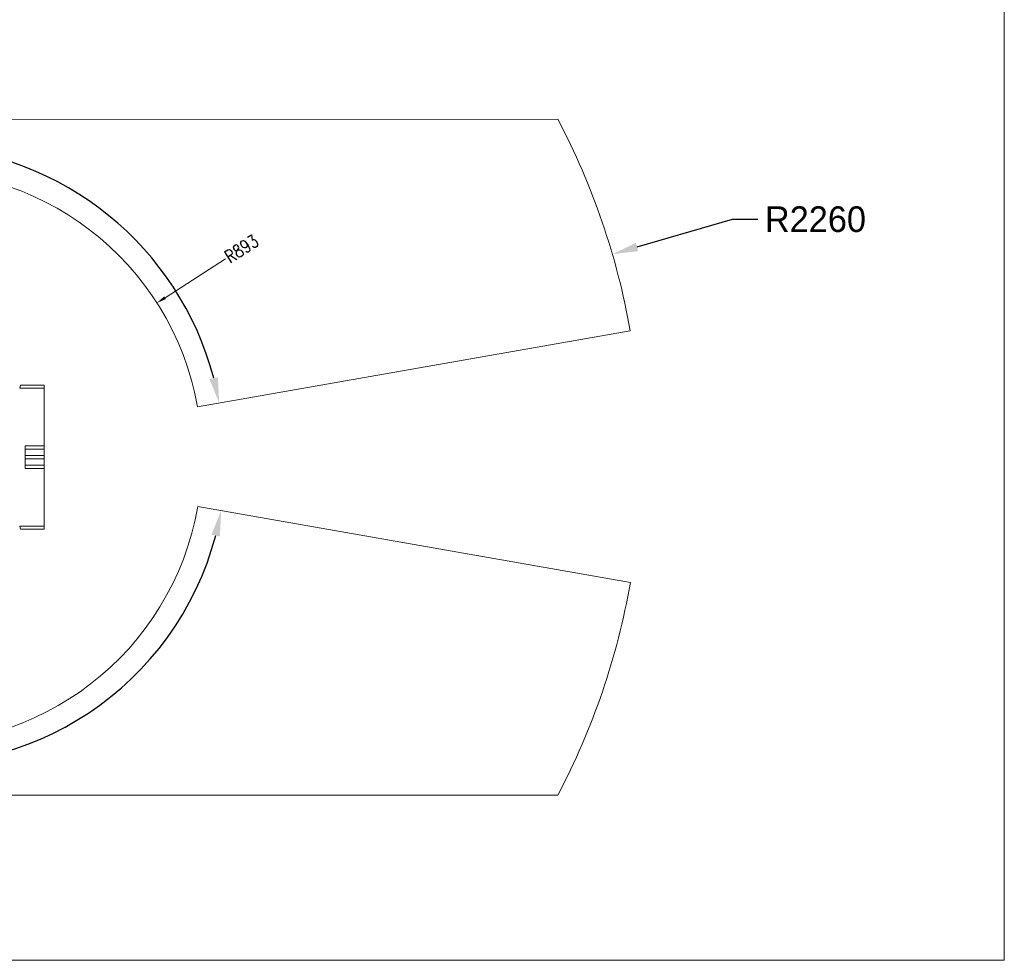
# Model space of a CAD drawing. Header units: millimetres. Extents: x 5437 to 18441, y -4466 to 3128.
# Tile 247 of 256: x 8768 to 11839, y -4466 to -1532. Entities that reach past the tile are written whole.
import ezdxf

# ---------------------------------------------------------------- set-up
doc = ezdxf.new("R2010")
doc.units = ezdxf.units.MM
doc.layers.add('1', color=7, linetype='Continuous', true_color=0xffffff)
doc.styles.add('TXT08', font='txt.shx', dxfattribs={"width": 0.8, "bigfont": 'gbcbig.shx'})
doc.dimstyles.get("Standard").update_dxf_attribs({"dimtxt": 0.18, "dimasz": 0.18, "dimexe": 0.18, "dimexo": 0.0625, "dimgap": 0.09, "dimtad": 0, "dimtih": 1, "dimtoh": 1, "dimdec": 4, "dimzin": 0, "dimdsep": 46, "dimtxsty": 'Standard', "dimcen": 0.09, "dimadec": 0, "dimazin": 0, "dimtfac": 1, "dimtdec": 4, "dimtofl": 0, "dimtmove": 0, "dimatfit": 3, "dimfxl": 1, "dimtolj": 1, "dimtzin": 0, "dimarcsym": 0})
doc.dimstyles.new('YanXiu', dxfattribs={"dimtxt": 40, "dimasz": 30, "dimexe": 0.66, "dimexo": 0.66, "dimgap": 0.66, "dimtad": 0, "dimdec": 1, "dimdsep": 46, "dimtxsty": 'TXT08', "dimcen": 0, "dimclrd": 256, "dimclre": 165, "dimclrt": 90, "dimazin": 2, "dimtfac": 1, "dimtdec": 1, "dimtofl": 0, "dimtmove": 0, "dimatfit": 3, "dimfxl": 1, "dimlwd": 5, "dimlwe": 13, "dimarcsym": 0})

# ---------------------------------------------------------------- blocks, each defined once
blk = doc.blocks.new('*D53')
at = {"color": 0, "lineweight": -2, "transparency": 16777216}
for p, q in [((10989.4, -2154.4), (10692.9, -2240.8)), ((11069.4, -2154.4), (10989.4, -2154.4)), ((8443.4, -2896.3), (8443.6, -2896.3)), ((8443.5, -2896.4), (8443.5, -2896.2))]:
    blk.add_line(p, q, dxfattribs=at)
at = {"color": 0, "lineweight": 20, "transparency": 16777216}
blk.add_solid([(10689.2, -2228), (10696.6, -2253.6), (10616.1, -2263.2)], dxfattribs=at)
at = {"layer": 'Defpoints', "color": 0, "lineweight": 20, "transparency": 16777216}
for p in [(10616.1, -2263.2), (6270.8, -3529.4)]:
    blk.add_point(p, dxfattribs=at)
at = {"color": 0, "lineweight": 20, "transparency": 16777216, "insert": (11249.5, -2154.4), "char_height": 80, "attachment_point": 5}
blk.add_mtext('\\A1;R2260', dxfattribs=at)
blk = doc.blocks.new('*D54')
at = {"color": 0, "lineweight": -2, "transparency": 16777216}
blk.add_line((7492.7, -2896.3), (7463.5, -2896.3), dxfattribs=at)
at = {"color": 0, "lineweight": -3, "transparency": 16777216}
for start, end in [(14.7247, 87.3296), (101.5902, 175.2753)]:
    blk.add_arc((8434.1, -2896.3), 970.4, start, end, dxfattribs=at)
at = {"color": 0, "lineweight": 20, "transparency": 16777216}
for points in [[(9385.7, -2646.8), (9359.6, -2652.5), (9389.8, -2727.8)], [(7480.3, -2816.9), (7453.7, -2815.8), (7463.7, -2896.3)]]:
    blk.add_solid(points, dxfattribs=at)
at = {"layer": 'Defpoints', "color": 0, "lineweight": 20, "transparency": 16777216}
for p in [(7900.9, -2085.5), (10671.8, -2501.8), (7492.7, -2896.3), (7740.5, -2896.3), (8434.1, -2896.3)]:
    blk.add_point(p, dxfattribs=at)
at = {"color": 0, "lineweight": 20, "transparency": 16777216, "insert": (8359.2, -1928.8), "char_height": 80, "attachment_point": 5}
blk.add_mtext('\\A1;165%%D', dxfattribs=at)
blk = doc.blocks.new('*D55')
at = {"color": 0, "lineweight": -3, "transparency": 16777216}
for start, end in [(184.7882, 247.2168), (261.891, 345.2118)]:
    blk.add_arc((8453, -2896.3), 957.6, start, end, dxfattribs=at)
at = {"color": 0, "lineweight": 20, "transparency": 16777216}
for points in [[(7485.5, -2976.8), (7512.1, -2975.7), (7495.5, -2896.3)], [(9365.8, -3137.9), (9391.9, -3143.6), (9396, -3062.6)]]:
    blk.add_solid(points, dxfattribs=at)
at = {"layer": 'Defpoints', "color": 0, "lineweight": 20, "transparency": 16777216}
for p in [(7492.7, -2896.3), (7740.5, -2896.3), (8443.6, -2894.7), (10672.4, -3287.7), (8832.3, -3775.6)]:
    blk.add_point(p, dxfattribs=at)
at = {"color": 0, "lineweight": 20, "transparency": 16777216, "insert": (8197.9, -3819.3), "char_height": 80, "attachment_point": 5}
blk.add_mtext('\\A1;165%%D', dxfattribs=at)
blk = doc.blocks.new('*D56')
at = {"lineweight": 5, "transparency": 16777216}
blk.add_line((9409.7, -2278), (9220.9, -2398.9), dxfattribs=at)
at = {"lineweight": 20, "transparency": 16777216}
blk.add_solid([(9218.2, -2394.7), (9223.6, -2403.1), (9195.6, -2415)], dxfattribs=at)
at = {"layer": 'Defpoints', "color": 0, "lineweight": 20, "transparency": 16777216}
for p in [(9195.6, -2415), (8443.5, -2896.4)]:
    blk.add_point(p, dxfattribs=at)
at = {"color": 90, "lineweight": 20, "transparency": 16777216, "insert": (9459.7, -2246), "char_height": 40, "attachment_point": 5, "rotation": 32.6188, "style": 'TXT08'}
blk.add_mtext('R893', dxfattribs=at)

msp = doc.modelspace()

# ---------------------------------------------------------------- linework, layer by layer
at = {"color": 7, "lineweight": 20}
for p, q in [((6440.63804, -1842.85431), (10445.98258, -1842.2095)), ((6440.63804, -3949.78882), (10445.98258, -3950.43364))]:
    msp.add_line(p, q, dxfattribs=at)
at = {"color": 0, "lineweight": 20}
for p, q in [((9322.614, -2739.65592), (10671.81706, -2501.75501)), ((9323.21469, -3049.7602), (10672.387, -3287.65568))]:
    msp.add_line(p, q, dxfattribs=at)
at = {"color": 7, "lineweight": 20}
msp.add_lwpolyline([(5437.02367, 3127.56813), (11838.51213, 3127.56813), (11838.51213, -4465.77384), (5437.02367, -4465.77384)], close=True, dxfattribs=at)
at = {"color": 0, "lineweight": 20}
for start, end in [(10.04115585, 27.76219976), (332.23780024, 350.04194722)]:
    msp.add_arc((8443.47995, -2896.32157), 2263, start, end, dxfattribs=at)
at = {"color": 7, "lineweight": 20}
msp.add_arc((8443.47995, -2896.41157), 893, 10.1099821, 350.11198757, dxfattribs=at)
at = {"layer": '1', "color": 0, "lineweight": 20}
for p, q in [((8770.27487, -2671.32157), (8767.59538, -2681.32157)), ((8843.47995, -2671.32157), (8770.27487, -2671.32157)), ((8843.47995, -2681.32157), (8843.47995, -2671.32157)), ((8843.47995, -2681.32157), (8767.59538, -2681.32157)), ((8843.47995, -2861.32157), (8843.47995, -2681.32157)), ((8784.47995, -2871.32157), (8784.47995, -2861.32157)), ((8843.47995, -2861.32157), (8784.47995, -2861.32157)), ((8784.47995, -2891.32157), (8784.47995, -2871.32157)), ((8784.47995, -2871.32157), (8843.47995, -2871.32157)), ((8843.47995, -2861.32157), (8843.47995, -2871.32157)), ((8843.47995, -2871.32157), (8843.47995, -2891.32157)), ((8784.47995, -2901.32157), (8784.47995, -2891.32157)), ((8784.47995, -2891.32157), (8843.47995, -2891.32157)), ((8784.47995, -2921.32157), (8784.47995, -2901.32157)), ((8784.47995, -2901.32157), (8843.47995, -2901.32157)), ((8843.47995, -2901.32157), (8843.47995, -2891.32157)), ((8843.47995, -2901.32157), (8843.47995, -2921.32157)), ((8784.47995, -2931.32157), (8784.47995, -2921.32157)), ((8784.47995, -2921.32157), (8843.47995, -2921.32157)), ((8843.47995, -2931.32157), (8784.47995, -2931.32157)), ((8843.47995, -2921.32157), (8843.47995, -2931.32157)), ((8843.47995, -3111.32157), (8843.47995, -2931.32157)), ((8767.59538, -3111.32157), (8770.27487, -3121.32157)), ((8767.59538, -3111.32157), (8843.47995, -3111.32157)), ((8770.27487, -3121.32157), (8843.47995, -3121.32157)), ((8843.47995, -3121.32157), (8843.47995, -3111.32157))]:
    msp.add_line(p, q, dxfattribs=at)

# ---------------------------------------------------------------- dimensions: what is measured, and where the dimension line sits
at = {"color": 0, "lineweight": 20}
for base, line1, picture, middle in [((7900.86303, -2085.54536), ((8434.11893, -2896.32157), (10671.81706, -2501.75501)), '*D54', (8359.2409, -1928.79214)), ((8832.2904, -3775.56692), ((8443.56995, -2894.6551), (10672.387, -3287.65568)), '*D55', (8197.86105, -3819.25769))]:
    dim = msp.add_angular_dim_2l(base=base, line1=line1, line2=((7740.5009, -2896.32157), (7492.74781, -2896.32157)), text='165%%D', dimstyle='Standard', override={"dimtxt": 80, "dimasz": 80, "dimlwd": 65533}, dxfattribs=at)
    dim.commit()
    dim.dimension.update_dxf_attribs({"geometry": picture, "text_midpoint": middle, "dimtype": 162})
dim = msp.add_diameter_dim_2p(p1=(6270.84796, -3529.44022), p2=(10616.11195, -2263.20291), text='R2260', dimstyle='Standard', override={"dimtxt": 80, "dimasz": 80, "dimdec": 0}, dxfattribs=at)
dim.commit()
dim.dimension.update_dxf_attribs({"geometry": '*D53', "text_midpoint": (11249.52071, -2154.41547), "dimtype": 163})
at = {"color": 7, "lineweight": 20}
dim = msp.add_radius_dim(center=(8443.47995, -2896.41157), mpoint=(9195.63162, -2415.04179), dimstyle='YanXiu', dxfattribs=at)
dim.commit()
dim.dimension.update_dxf_attribs({"geometry": '*D56', "text_midpoint": (9459.68883, -2246.04773), "dimtype": 164})

doc.saveas('drawing.dxf')
